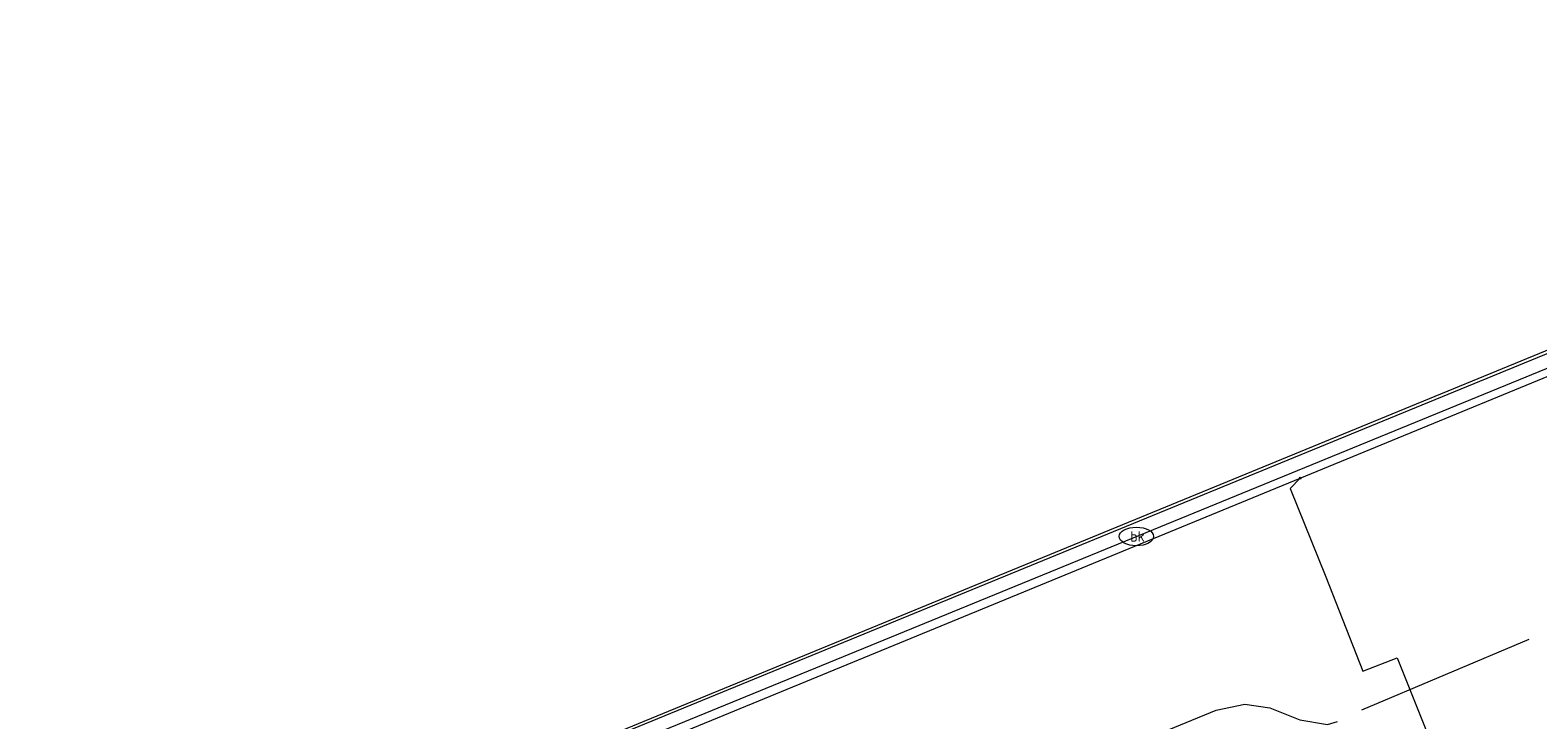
# Model space of a CAD drawing. Header units: metres. Extents: x 102998 to 103836, y 418192 to 419740.
# Tile 14 of 25: x 103279 to 103388, y 419528 to 419578. Entities that reach past the tile are written whole.
import ezdxf
from ezdxf.enums import TextEntityAlignment as Align
from ezdxf.lldxf.tags import DXFTag

# ---------------------------------------------------------------- set-up
doc = ezdxf.new("R2010")
doc.units = ezdxf.units.M
for name, color, linetype, lineweight in [('B-WE-KL-ET_MS_13 KV_STEDIN NETBEHEER BV-G', 130, 'KL-MS-N', 18), ('B-WE-KL-GAS_LD_HULPSTUK_STEDIN NETBEHEER BV-S @ 0.5', 50, 'Continuous', 25), ('B-WE-KL-GAS_LD_POLYVINYLCHLORIDE PVC_110_0.1 BAR_STEDIN NETBEHEER BV-G', 50, 'KL-GAS-LD-N', 18), ('B-WE-KL-GAS_LD_POLYVINYLCHLORIDE PVC_50_0.1 BAR_STEDIN NETBEHEER BV-G', 50, 'KL-GAS-LD-N', 18), ('B-WE-KL-WATER_EVIDES INFRA-S @ 0.5', 170, 'Continuous', 25), ('B-WE-KL-WATER_POLYVINYLCHLORIDE PVC_110_EVIDES INFRA-G', 170, 'KL-WATER-N', 18), ('B-WE-RI-DRUK_HIGH DENSITY POLYETHYLENE HDPE_63_STADSBEHEER GEMEENTE DORDRECHT-G', 210, 'RI-PERS', 18)]:
    doc.layers.add(name, color=color, linetype=linetype, lineweight=lineweight)
doc.styles.add('NLCS-ISO', font='NLCS-ISO.ttf')
doc.styles.get("Standard").update_dxf_attribs({"font": 'arial.ttf'})
tags = doc.linetypes.add('KL-GAS-LD-N', pattern='A,4,-1,[69,NLCS.SHX,S=0.5,R=0,X=0,Y=0],-1,4,-1,["L",Standard,S=1,R=0,X=0.25,Y=-0.5],-2', length=13).pattern_tags.tags
tags[18] = DXFTag(74, 10)
tags = doc.linetypes.add('KL-MS-N', pattern='A,4,-1,[103,NLCS.SHX,S=0.75,R=0,X=0,Y=0],-1,4,-1,["M",Standard,S=1,R=0,X=0,Y=-0.5],-2', length=13).pattern_tags.tags
tags[18] = DXFTag(74, 10)
doc.linetypes.add('KL-WATER-N', pattern='A,7,-0.5,[168,NLCS.SHX,S=0.75,R=0,X=0.75,Y=0],-2', length=9.5)
tags = doc.linetypes.add('RI-PERS', pattern='A,7,-2,["P",Standard,S=1.8,R=0,X=-0.5,Y=-0.9],-2,7,-2,[102,NLCS.SHX,S=1,R=180,X=0,Y=0],-2', length=22).pattern_tags.tags
tags[6] = DXFTag(74, 10)

# ---------------------------------------------------------------- blocks, each defined once
blk = doc.blocks.new('SKL-WTB_HULP_OVERIG-SO')
at = {"color": 0, "linetype": 'ByBlock', "lineweight": 18}
for points in [[(-0.14, 0.14), (0.14, -0.14)], [(0.14, 0.14), (-0.14, -0.14)]]:
    blk.add_lwpolyline(points, dxfattribs=at)
at = {"color": 0, "linetype": 'ByBlock', "lineweight": 18, "style": 'NLCS-ISO', "flags": 1}
for tag, p in [('TYPE', (1.5, 0)), ('OMSCHRIJVING', (1.5, -3)), ('LABEL', (1.5, -1.5))]:
    blk.add_attdef(tag, p, '', height=1, dxfattribs=at)
blk = doc.blocks.new('SKL-WATER_BRANDKRAAN_BRANDPUT-SO')
at = {"color": 0, "linetype": 'ByBlock', "lineweight": 18}
blk.add_ellipse((0, 0), major_axis=(2.5, 0), ratio=0.54, dxfattribs=at)
at = {"color": 0, "linetype": 'ByBlock', "lineweight": 18, "style": 'NLCS-ISO'}
blk.add_text('bk', height=1.5, dxfattribs=at).set_placement((0.16, 0), align=Align.MIDDLE_CENTER)

msp = doc.modelspace()

# ---------------------------------------------------------------- linework, layer by layer
at = {"layer": 'B-WE-KL-ET_MS_13 KV_STEDIN NETBEHEER BV-G', "flags": 128}
for points in [[(103252.868, 419484.064), (103256.265, 419484.48), (103254.448, 419498.381), (103256.266, 419500.237), (103261.171, 419502.389), (103284.284, 419512.155), (103416.068, 419566.271), (103621.057, 419650.12), (103621.32, 419652.825)], [(103621.529, 419652.908), (103621.244, 419649.981), (103456.935, 419582.771), (103316.941, 419525.349), (103261.227, 419502.25), (103256.353, 419500.111), (103254.606, 419498.328), (103256.433, 419484.35), (103253.785, 419484.02)]]:
    msp.add_lwpolyline(points, dxfattribs=at)
at = {"layer": 'B-WE-KL-GAS_LD_POLYVINYLCHLORIDE PVC_110_0.1 BAR_STEDIN NETBEHEER BV-G', "flags": 128}
for points in [[(103371.071, 419545.87), (103449.486, 419578.102)], [(103307.305, 419519.668), (103371.071, 419545.87)]]:
    msp.add_lwpolyline(points, dxfattribs=at)
at = {"layer": 'B-WE-KL-GAS_LD_POLYVINYLCHLORIDE PVC_50_0.1 BAR_STEDIN NETBEHEER BV-G', "flags": 128}
msp.add_lwpolyline([(103371.071, 419545.87), (103370.36, 419545.13), (103372.938, 419538.718), (103375.636, 419531.856), (103378.121, 419532.833), (103382.681, 419521.458)], dxfattribs=at)
at = {"layer": 'B-WE-KL-WATER_POLYVINYLCHLORIDE PVC_110_EVIDES INFRA-G', "flags": 128}
msp.add_lwpolyline([(103280.061, 419508.384), (103286.539, 419511.595), (103289.686, 419513.106), (103298.764, 419516.92), (103398.483, 419557.727), (103457.745, 419582.148), (103545.443, 419618.236), (103565.447, 419626.442), (103567.741, 419627.412)], dxfattribs=at)
at = {"layer": 'B-WE-RI-DRUK_HIGH DENSITY POLYETHYLENE HDPE_63_STADSBEHEER GEMEENTE DORDRECHT-G', "flags": 128}
for points in [[(103375.562, 419529.055), (103387.712, 419534.183)], [(103312.956, 419507.672), (103364.974, 419529.029), (103367.06, 419529.464), (103368.885, 419529.203), (103371.057, 419528.333), (103373.056, 419527.986), (103373.781, 419528.209)]]:
    msp.add_lwpolyline(points, dxfattribs=at)

# ---------------------------------------------------------------- block references
at = {"layer": 'B-WE-KL-GAS_LD_HULPSTUK_STEDIN NETBEHEER BV-S @ 0.5', "xscale": 0.5, "yscale": 0.5, "zscale": 0.5}
msp.add_blockref('SKL-WTB_HULP_OVERIG-SO', (103371.071, 419545.87), dxfattribs=at)
at = {"layer": 'B-WE-KL-WATER_EVIDES INFRA-S @ 0.5', "xscale": 0.5, "yscale": 0.5, "zscale": 0.5}
msp.add_blockref('SKL-WATER_BRANDKRAAN_BRANDPUT-SO', (103359.181, 419541.643), dxfattribs=at)

doc.saveas('drawing.dxf')
